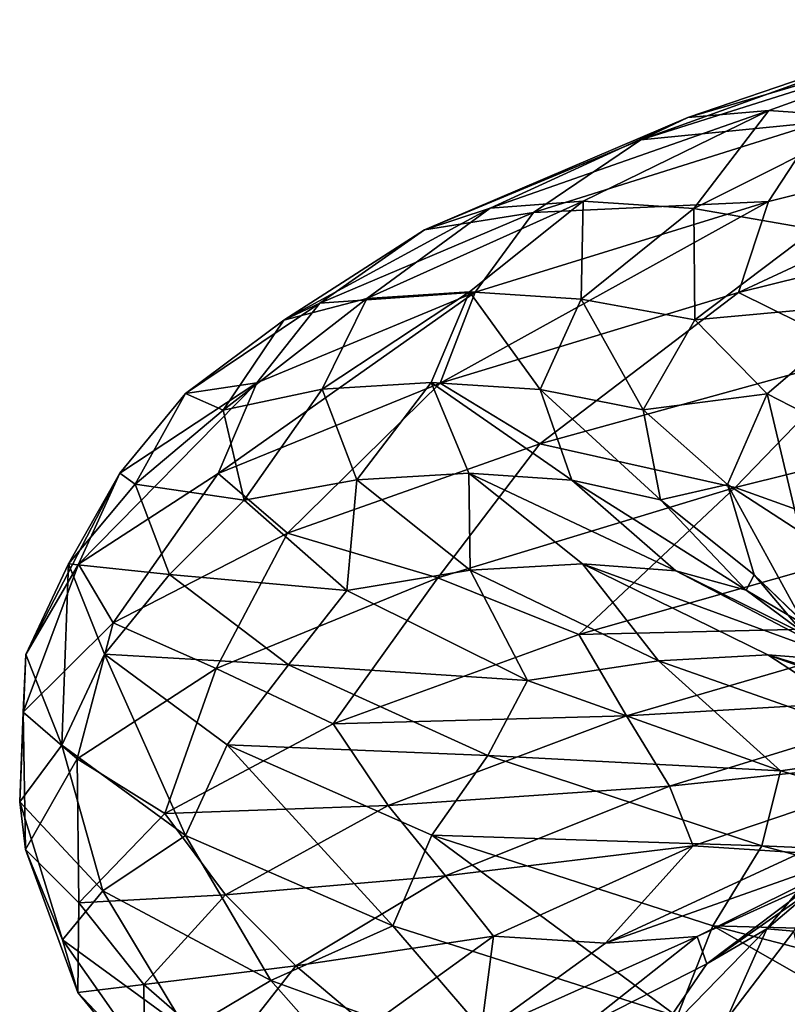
# Model space of a CAD drawing. Header units: metres. Extents: x -109 to 109, y -917 to 389.
# Tile 162 of 256: x -18.94 to -13.91, y -549.59 to -543.14. Entities that reach past the tile are written whole.
import ezdxf

# ---------------------------------------------------------------- set-up
doc = ezdxf.new("R2010")
doc.units = ezdxf.units.M
doc.layers.add('solid_24503124_XXX_01_SW0001', color=7, linetype='CONTINUOUS')

msp = doc.modelspace()

# ---------------------------------------------------------------- linework, layer by layer
at = {"layer": 'solid_24503124_XXX_01_SW0001'}
for points in [[(-12.822431, -543.190552, 11.100605), (-14.870976, -543.929138, 9.456279), (-13.000207, -543.33905, 11.897058)], [(-12.822431, -543.190552, 11.100605), (-14.564301, -543.783447, 8.690473), (-14.870976, -543.929138, 9.456279)], [(-12.384518, -543.143127, 10.514413), (-14.564301, -543.783447, 8.690473), (-12.822431, -543.190552, 11.100605)], [(-12.384518, -543.143127, 10.514413), (-14.032981, -543.737, 8.185597), (-14.564301, -543.783447, 8.690473)], [(-13.340245, -543.786011, 7.95518), (-14.032981, -543.737, 8.185597), (-12.384518, -543.143127, 10.514413)], [(-13.000207, -543.33905, 11.897058), (-14.870976, -543.929138, 9.456279), (-13.69504, -543.813232, 11.965946)], [(-14.032981, -543.737, 8.185597), (-15.858061, -544.376343, 6.012455), (-14.564301, -543.783447, 8.690473)], [(-14.032981, -543.737, 8.185597), (-15.248508, -544.330872, 5.603753), (-15.858061, -544.376343, 6.012455)], [(-14.524462, -544.378906, 5.502198), (-15.248508, -544.330872, 5.603753), (-14.032981, -543.737, 8.185597)], [(-13.340245, -543.786011, 7.95518), (-14.524462, -544.378906, 5.502198), (-14.032981, -543.737, 8.185597)], [(-11.682582, -543.741882, 14.49989), (-14.232523, -544.929443, 12.43635), (-11.843128, -544.337036, 14.729655)], [(-11.682582, -543.741882, 14.49989), (-14.034734, -544.334412, 12.237704), (-14.232523, -544.929443, 12.43635)], [(-13.69504, -543.813232, 11.965946), (-14.034734, -544.334412, 12.237704), (-11.682582, -543.741882, 14.49989)], [(-14.564301, -543.783447, 8.690473), (-16.28779, -544.519165, 6.726429), (-14.870976, -543.929138, 9.456279)], [(-14.564301, -543.783447, 8.690473), (-15.858061, -544.376343, 6.012455), (-16.28779, -544.519165, 6.726429)], [(-13.69504, -543.813232, 11.965946), (-15.57342, -544.40564, 9.392304), (-14.034734, -544.334412, 12.237704)], [(-14.870976, -543.929138, 9.456279), (-15.57342, -544.40564, 9.392304), (-13.69504, -543.813232, 11.965946)], [(-13.73511, -544.517212, 5.69704), (-14.524462, -544.378906, 5.502198), (-13.340245, -543.786011, 7.95518)], [(-14.870976, -543.929138, 9.456279), (-16.28779, -544.519165, 6.726429), (-15.57342, -544.40564, 9.392304)], [(-15.248508, -544.330872, 5.603753), (-16.665218, -544.969238, 3.150321), (-15.858061, -544.376343, 6.012455)], [(-15.248508, -544.330872, 5.603753), (-15.994319, -544.924744, 2.849689), (-16.665218, -544.969238, 3.150321)], [(-14.034734, -544.334412, 12.237704), (-16.18475, -545.521912, 9.761705), (-14.232523, -544.929443, 12.43635)], [(-14.034734, -544.334412, 12.237704), (-15.955611, -544.926941, 9.60011), (-16.18475, -545.521912, 9.761705)], [(-15.262952, -544.971802, 2.880707), (-15.994319, -544.924744, 2.849689), (-15.248508, -544.330872, 5.603753)], [(-15.57342, -544.40564, 9.392304), (-15.955611, -544.926941, 9.60011), (-14.034734, -544.334412, 12.237704)], [(-14.524462, -544.378906, 5.502198), (-15.262952, -544.971802, 2.880707), (-15.248508, -544.330872, 5.603753)], [(-11.843128, -544.337036, 14.729655), (-14.232523, -544.929443, 12.43635), (-13.411253, -545.334961, 13.457099)], [(-15.858061, -544.376343, 6.012455), (-17.210201, -545.109253, 3.792617), (-16.28779, -544.519165, 6.726429)], [(-15.858061, -544.376343, 6.012455), (-16.665218, -544.969238, 3.150321), (-17.210201, -545.109253, 3.792617)], [(-15.57342, -544.40564, 9.392304), (-16.973259, -544.998047, 6.529533), (-15.955611, -544.926941, 9.60011)], [(-16.28779, -544.519165, 6.726429), (-16.973259, -544.998047, 6.529533), (-15.57342, -544.40564, 9.392304)], [(-14.517135, -545.107117, 3.223285), (-15.262952, -544.971802, 2.880707), (-14.524462, -544.378906, 5.502198)], [(-13.73511, -544.517212, 5.69704), (-14.517135, -545.107117, 3.223285), (-14.524462, -544.378906, 5.502198)], [(-16.28779, -544.519165, 6.726429), (-17.210201, -545.109253, 3.792617), (-16.973259, -544.998047, 6.529533)], [(-13.349605, -545.000244, 5.146542), (-14.517135, -545.107117, 3.223285), (-13.73511, -544.517212, 5.69704)], [(-15.955611, -544.926941, 9.60011), (-17.639658, -546.114319, 6.786562), (-16.18475, -545.521912, 9.761705)], [(-15.955611, -544.926941, 9.60011), (-17.386065, -545.51947, 6.666902), (-17.639658, -546.114319, 6.786562)], [(-16.973259, -544.998047, 6.529533), (-17.386065, -545.51947, 6.666902), (-15.955611, -544.926941, 9.60011)], [(-15.994319, -544.924744, 2.849689), (-16.958349, -545.562134, 0.190752), (-16.665218, -544.969238, 3.150321)], [(-15.994319, -544.924744, 2.849689), (-16.245384, -545.518616, 0.007167), (-16.958349, -545.562134, 0.190752)], [(-15.530627, -545.564758, 0.170111), (-16.245384, -545.518616, 0.007167), (-15.994319, -544.924744, 2.849689)], [(-14.232523, -544.929443, 12.43635), (-16.18475, -545.521912, 9.761705), (-15.532169, -545.920288, 10.94311)], [(-15.262952, -544.971802, 2.880707), (-15.530627, -545.564758, 0.170111), (-15.994319, -544.924744, 2.849689)], [(-14.232523, -544.929443, 12.43635), (-15.532169, -545.920288, 10.94311), (-13.411253, -545.334961, 13.457099)], [(-16.973259, -544.998047, 6.529533), (-17.85323, -545.590454, 3.467145), (-17.386065, -545.51947, 6.666902)], [(-17.210201, -545.109253, 3.792617), (-17.85323, -545.590454, 3.467145), (-16.973259, -544.998047, 6.529533)], [(-16.665218, -544.969238, 3.150321), (-17.606359, -545.699341, 0.742777), (-17.210201, -545.109253, 3.792617)], [(-16.665218, -544.969238, 3.150321), (-16.958349, -545.562134, 0.190752), (-17.606359, -545.699341, 0.742777)], [(-14.855471, -545.697083, 0.650977), (-15.530627, -545.564758, 0.170111), (-15.262952, -544.971802, 2.880707)], [(-14.517135, -545.107117, 3.223285), (-14.855471, -545.697083, 0.650977), (-15.262952, -544.971802, 2.880707)], [(-13.349605, -545.000244, 5.146542), (-14.04358, -545.592651, 2.738069), (-14.517135, -545.107117, 3.223285)], [(-13.433517, -545.907654, 3.471483), (-14.04358, -545.592651, 2.738069), (-13.349605, -545.000244, 5.146542)], [(-17.210201, -545.109253, 3.792617), (-17.606359, -545.699341, 0.742777), (-17.85323, -545.590454, 3.467145)], [(-14.04358, -545.592651, 2.738069), (-14.855471, -545.697083, 0.650977), (-14.517135, -545.107117, 3.223285)], [(-14.253051, -546.205078, 12.415771), (-13.411253, -545.334961, 13.457099), (-15.532169, -545.920288, 10.94311)], [(-14.253051, -546.205078, 12.415771), (-11.866233, -545.612488, 14.713505), (-13.411253, -545.334961, 13.457099)], [(-17.386065, -545.51947, 6.666902), (-18.554289, -546.706726, 3.603947), (-17.639658, -546.114319, 6.786562)], [(-17.386065, -545.51947, 6.666902), (-18.283789, -546.112, 3.529801), (-18.554289, -546.706726, 3.603947)], [(-17.85323, -545.590454, 3.467145), (-18.283789, -546.112, 3.529801), (-17.386065, -545.51947, 6.666902)], [(-16.18475, -545.521912, 9.761705), (-17.639658, -546.114319, 6.786562), (-17.184858, -546.50531, 8.101552)], [(-16.18475, -545.521912, 9.761705), (-17.184858, -546.50531, 8.101552), (-15.532169, -545.920288, 10.94311)], [(-16.245384, -545.518616, 0.007167), (-16.732014, -546.155029, -2.774547), (-16.958349, -545.562134, 0.190752)], [(-16.245384, -545.518616, 0.007167), (-15.997047, -546.112549, -2.835401), (-16.732014, -546.155029, -2.774547)], [(-15.322527, -546.157654, -2.545591), (-15.997047, -546.112549, -2.835401), (-16.245384, -545.518616, 0.007167)], [(-15.530627, -545.564758, 0.170111), (-15.322527, -546.157654, -2.545591), (-16.245384, -545.518616, 0.007167)], [(-16.958349, -545.562134, 0.190752), (-17.468353, -546.289429, -2.329697), (-17.606359, -545.699341, 0.742777)], [(-16.958349, -545.562134, 0.190752), (-16.732014, -546.155029, -2.774547), (-17.468353, -546.289429, -2.329697)], [(-14.743317, -546.286987, -1.941164), (-15.322527, -546.157654, -2.545591), (-15.530627, -545.564758, 0.170111)], [(-14.855471, -545.697083, 0.650977), (-14.743317, -546.286987, -1.941164), (-15.530627, -545.564758, 0.170111)], [(-17.85323, -545.590454, 3.467145), (-18.183287, -546.182922, 0.297712), (-18.283789, -546.112, 3.529801)], [(-17.606359, -545.699341, 0.742777), (-18.183287, -546.182922, 0.297712), (-17.85323, -545.590454, 3.467145)], [(-14.04358, -545.592651, 2.738069), (-14.305078, -546.184998, 0.245082), (-14.855471, -545.697083, 0.650977)], [(-13.830667, -546.494324, 1.097055), (-14.305078, -546.184998, 0.245082), (-14.04358, -545.592651, 2.738069)], [(-13.207402, -546.581848, 13.130768), (-11.866233, -545.612488, 14.713505), (-14.253051, -546.205078, 12.415771)], [(-13.433517, -545.907654, 3.471483), (-13.830667, -546.494324, 1.097055), (-14.04358, -545.592651, 2.738069)], [(-17.606359, -545.699341, 0.742777), (-17.468353, -546.289429, -2.329697), (-18.183287, -546.182922, 0.297712)], [(-14.305078, -546.184998, 0.245082), (-14.743317, -546.286987, -1.941164), (-14.855471, -545.697083, 0.650977)], [(-16.201799, -546.797668, 9.737091), (-15.532169, -545.920288, 10.94311), (-17.184858, -546.50531, 8.101552)], [(-16.201799, -546.797668, 9.737091), (-14.253051, -546.205078, 12.415771), (-15.532169, -545.920288, 10.94311)], [(-18.283789, -546.112, 3.529801), (-18.897421, -547.299133, 0.310065), (-18.554289, -546.706726, 3.603947)], [(-18.283789, -546.112, 3.529801), (-18.618164, -546.704529, 0.28368), (-18.897421, -547.299133, 0.310065)], [(-18.183287, -546.182922, 0.297712), (-18.618164, -546.704529, 0.28368), (-18.283789, -546.112, 3.529801)], [(-17.639658, -546.114319, 6.786562), (-18.554289, -546.706726, 3.603947), (-18.326946, -547.091492, 5.0116)], [(-17.639658, -546.114319, 6.786562), (-18.326946, -547.091492, 5.0116), (-17.184858, -546.50531, 8.101552)], [(-16.732014, -546.155029, -2.774547), (-16.796581, -546.879456, -5.330725), (-17.468353, -546.289429, -2.329697)], [(-16.732014, -546.155029, -2.774547), (-15.989153, -546.747925, -5.654165), (-16.796581, -546.879456, -5.330725)], [(-15.997047, -546.112549, -2.835401), (-15.989153, -546.747925, -5.654165), (-16.732014, -546.155029, -2.774547)], [(-15.997047, -546.112549, -2.835401), (-15.253237, -546.706421, -5.5902), (-15.989153, -546.747925, -5.654165)], [(-14.641368, -546.75061, -5.182677), (-15.253237, -546.706421, -5.5902), (-15.997047, -546.112549, -2.835401)], [(-15.322527, -546.157654, -2.545591), (-14.641368, -546.75061, -5.182677), (-15.997047, -546.112549, -2.835401)], [(-14.180921, -546.876892, -4.473796), (-14.641368, -546.75061, -5.182677), (-15.322527, -546.157654, -2.545591)], [(-14.743317, -546.286987, -1.941164), (-14.180921, -546.876892, -4.473796), (-15.322527, -546.157654, -2.545591)], [(-18.183287, -546.182922, 0.297712), (-17.957275, -546.77533, -2.880741), (-18.618164, -546.704529, 0.28368)], [(-17.468353, -546.289429, -2.329697), (-17.957275, -546.77533, -2.880741), (-18.183287, -546.182922, 0.297712)], [(-15.276638, -547.167725, 10.654531), (-14.253051, -546.205078, 12.415771), (-16.201799, -546.797668, 9.737091)], [(-15.276638, -547.167725, 10.654531), (-13.207402, -546.581848, 13.130768), (-14.253051, -546.205078, 12.415771)], [(-14.305078, -546.184998, 0.245082), (-14.129214, -546.777344, -2.255336), (-14.743317, -546.286987, -1.941164)], [(-13.812516, -547.081055, -1.31057), (-14.129214, -546.777344, -2.255336), (-14.305078, -546.184998, 0.245082)], [(-13.830667, -546.494324, 1.097055), (-13.812516, -547.081055, -1.31057), (-14.305078, -546.184998, 0.245082)], [(-17.468353, -546.289429, -2.329697), (-16.796581, -546.879456, -5.330725), (-17.957275, -546.77533, -2.880741)], [(-14.129214, -546.777344, -2.255336), (-14.180921, -546.876892, -4.473796), (-14.743317, -546.286987, -1.941164)], [(-17.652487, -547.390259, 6.758535), (-17.184858, -546.50531, 8.101552), (-18.326946, -547.091492, 5.0116)], [(-17.652487, -547.390259, 6.758535), (-16.201799, -546.797668, 9.737091), (-17.184858, -546.50531, 8.101552)], [(-12.953019, -547.114563, 12.772037), (-13.207402, -546.581848, 13.130768), (-15.276638, -547.167725, 10.654531)], [(-18.554289, -546.706726, 3.603947), (-18.915808, -547.676758, 1.776405), (-18.326946, -547.091492, 5.0116)], [(-18.554289, -546.706726, 3.603947), (-18.897421, -547.299133, 0.310065), (-18.915808, -547.676758, 1.776405)], [(-18.618164, -546.704529, 0.28368), (-18.662653, -547.891602, -2.993212), (-18.897421, -547.299133, 0.310065)], [(-18.618164, -546.704529, 0.28368), (-18.382967, -547.297058, -2.971026), (-18.662653, -547.891602, -2.993212)], [(-17.957275, -546.77533, -2.880741), (-18.382967, -547.297058, -2.971026), (-18.618164, -546.704529, 0.28368)], [(-15.989153, -546.747925, -5.654165), (-15.614348, -547.469543, -8.17012), (-16.796581, -546.879456, -5.330725)], [(-15.253237, -546.706421, -5.5902), (-14.756381, -547.34082, -8.360711), (-15.989153, -546.747925, -5.654165)], [(-15.989153, -546.747925, -5.654165), (-14.756381, -547.34082, -8.360711), (-15.614348, -547.469543, -8.17012)], [(-15.253237, -546.706421, -5.5902), (-14.040632, -547.300293, -8.173281), (-14.756381, -547.34082, -8.360711)], [(-13.511558, -547.343506, -7.661108), (-14.040632, -547.300293, -8.173281), (-15.253237, -546.706421, -5.5902)], [(-14.641368, -546.75061, -5.182677), (-13.511558, -547.343506, -7.661108), (-15.253237, -546.706421, -5.5902)], [(-17.957275, -546.77533, -2.880741), (-17.177814, -547.367737, -5.970335), (-18.382967, -547.297058, -2.971026)], [(-16.796581, -546.879456, -5.330725), (-17.177814, -547.367737, -5.970335), (-17.957275, -546.77533, -2.880741)], [(-16.885414, -547.75354, 7.857074), (-16.201799, -546.797668, 9.737091), (-17.652487, -547.390259, 6.758535)], [(-16.885414, -547.75354, 7.857074), (-15.276638, -547.167725, 10.654531), (-16.201799, -546.797668, 9.737091)], [(-13.187733, -547.466858, -6.870843), (-13.511558, -547.343506, -7.661108), (-14.641368, -546.75061, -5.182677)], [(-14.180921, -546.876892, -4.473796), (-13.187733, -547.466858, -6.870843), (-14.641368, -546.75061, -5.182677)], [(-14.129214, -546.777344, -2.255336), (-13.517988, -547.36969, -4.686197), (-14.180921, -546.876892, -4.473796)], [(-13.37789, -547.667725, -3.678341), (-13.517988, -547.36969, -4.686197), (-14.129214, -546.777344, -2.255336)], [(-13.812516, -547.081055, -1.31057), (-13.37789, -547.667725, -3.678341), (-14.129214, -546.777344, -2.255336)], [(-13.517988, -547.36969, -4.686197), (-13.187733, -547.466858, -6.870843), (-14.180921, -546.876892, -4.473796)], [(-16.796581, -546.879456, -5.330725), (-15.614348, -547.469543, -8.17012), (-17.177814, -547.367737, -5.970335)], [(-18.562174, -547.982849, 3.573249), (-18.326946, -547.091492, 5.0116), (-18.915808, -547.676758, 1.776405)], [(-18.562174, -547.982849, 3.573249), (-17.652487, -547.390259, 6.758535), (-18.326946, -547.091492, 5.0116)], [(-14.965393, -547.700806, 10.343206), (-12.953019, -547.114563, 12.772037), (-15.276638, -547.167725, 10.654531)], [(-12.770163, -547.572388, 12.15244), (-12.953019, -547.114563, 12.772037), (-14.965393, -547.700806, 10.343206)], [(-14.965393, -547.700806, 10.343206), (-15.276638, -547.167725, 10.654531), (-16.885414, -547.75354, 7.857074)], [(-18.897421, -547.299133, 0.310065), (-18.938717, -548.262878, -1.517403), (-18.915808, -547.676758, 1.776405)], [(-18.897421, -547.299133, 0.310065), (-18.662653, -547.891602, -2.993212), (-18.938717, -548.262878, -1.517403)], [(-18.382967, -547.297058, -2.971026), (-17.852699, -548.484009, -6.204161), (-18.662653, -547.891602, -2.993212)], [(-18.382967, -547.297058, -2.971026), (-17.580994, -547.889587, -6.134065), (-17.852699, -548.484009, -6.204161)], [(-17.177814, -547.367737, -5.970335), (-17.580994, -547.889587, -6.134065), (-18.382967, -547.297058, -2.971026)], [(-14.040632, -547.300293, -8.173281), (-13.068711, -547.933716, -10.809172), (-14.756381, -547.34082, -8.360711)], [(-14.040632, -547.300293, -8.173281), (-12.393533, -547.894165, -10.503172), (-13.068711, -547.933716, -10.809172)], [(-11.965181, -547.936401, -9.903027), (-12.393533, -547.894165, -10.503172), (-14.040632, -547.300293, -8.173281)], [(-13.511558, -547.343506, -7.661108), (-11.965181, -547.936401, -9.903027), (-14.040632, -547.300293, -8.173281)], [(-17.989258, -548.339355, 4.824546), (-17.652487, -547.390259, 6.758535), (-18.562174, -547.982849, 3.573249)], [(-17.989258, -548.339355, 4.824546), (-16.885414, -547.75354, 7.857074), (-17.652487, -547.390259, 6.758535)], [(-17.177814, -547.367737, -5.970335), (-15.872761, -547.960205, -8.877477), (-17.580994, -547.889587, -6.134065)], [(-15.614348, -547.469543, -8.17012), (-15.872761, -547.960205, -8.877477), (-17.177814, -547.367737, -5.970335)], [(-14.756381, -547.34082, -8.360711), (-13.956211, -548.059631, -10.760003), (-15.614348, -547.469543, -8.17012)], [(-14.756381, -547.34082, -8.360711), (-13.068711, -547.933716, -10.809172), (-13.956211, -548.059631, -10.760003)], [(-15.614348, -547.469543, -8.17012), (-13.956211, -548.059631, -10.760003), (-15.872761, -547.960205, -8.877477)], [(-14.683315, -548.160461, 9.756547), (-12.770163, -547.572388, 12.15244), (-14.965393, -547.700806, 10.343206)], [(-12.776862, -547.959106, 11.163548), (-12.770163, -547.572388, 12.15244), (-14.683315, -548.160461, 9.756547)], [(-18.899853, -548.575378, 0.277578), (-18.915808, -547.676758, 1.776405), (-18.938717, -548.262878, -1.517403)], [(-18.899853, -548.575378, 0.277578), (-18.562174, -547.982849, 3.573249), (-18.915808, -547.676758, 1.776405)], [(-16.526087, -548.287109, 7.602083), (-14.965393, -547.700806, 10.343206), (-16.885414, -547.75354, 7.857074)], [(-14.683315, -548.160461, 9.756547), (-14.965393, -547.700806, 10.343206), (-16.526087, -548.287109, 7.602083)], [(-16.526087, -548.287109, 7.602083), (-16.885414, -547.75354, 7.857074), (-17.989258, -548.339355, 4.824546)], [(-18.662653, -547.891602, -2.993212), (-18.394758, -548.847168, -4.755177), (-18.938717, -548.262878, -1.517403)], [(-18.662653, -547.891602, -2.993212), (-17.852699, -548.484009, -6.204161), (-18.394758, -548.847168, -4.755177)], [(-17.580994, -547.889587, -6.134065), (-16.49651, -549.076416, -9.225515), (-17.852699, -548.484009, -6.204161)], [(-17.580994, -547.889587, -6.134065), (-16.240925, -548.482117, -9.109581), (-16.49651, -549.076416, -9.225515)], [(-15.872761, -547.960205, -8.877477), (-16.240925, -548.482117, -9.109581), (-17.580994, -547.889587, -6.134065)], [(-15.872761, -547.960205, -8.877477), (-14.0793, -548.552612, -11.511049), (-16.240925, -548.482117, -9.109581)], [(-13.956211, -548.059631, -10.760003), (-14.0793, -548.552612, -11.511049), (-15.872761, -547.960205, -8.877477)], [(-14.529284, -548.551514, 8.762455), (-12.776862, -547.959106, 11.163548), (-14.683315, -548.160461, 9.756547)], [(-13.82651, -548.596619, 8.543855), (-12.776862, -547.959106, 11.163548), (-14.529284, -548.551514, 8.762455)], [(-13.068711, -547.933716, -10.809172), (-11.87268, -548.649719, -13.022493), (-13.956211, -548.059631, -10.760003)], [(-18.55117, -548.925232, 1.646969), (-18.562174, -547.982849, 3.573249), (-18.899853, -548.575378, 0.277578)], [(-18.55117, -548.925232, 1.646969), (-17.989258, -548.339355, 4.824546), (-18.562174, -547.982849, 3.573249)], [(-13.956211, -548.059631, -10.760003), (-11.87268, -548.649719, -13.022493), (-14.0793, -548.552612, -11.511049)], [(-16.150831, -548.748535, 7.064278), (-14.683315, -548.160461, 9.756547), (-16.526087, -548.287109, 7.602083)], [(-14.529284, -548.551514, 8.762455), (-14.683315, -548.160461, 9.756547), (-16.150831, -548.748535, 7.064278)], [(-18.659239, -549.167969, -3.026487), (-18.938717, -548.262878, -1.517403), (-18.394758, -548.847168, -4.755177)], [(-18.659239, -549.167969, -3.026487), (-18.899853, -548.575378, 0.277578), (-18.938717, -548.262878, -1.517403)], [(-17.591892, -548.873352, 4.633229), (-16.526087, -548.287109, 7.602083), (-17.989258, -548.339355, 4.824546)], [(-16.150831, -548.748535, 7.064278), (-16.526087, -548.287109, 7.602083), (-17.591892, -548.873352, 4.633229)], [(-17.591892, -548.873352, 4.633229), (-17.989258, -548.339355, 4.824546), (-18.55117, -548.925232, 1.646969)], [(-17.852699, -548.484009, -6.204161), (-17.295116, -549.43396, -7.863926), (-18.394758, -548.847168, -4.755177)], [(-17.852699, -548.484009, -6.204161), (-16.49651, -549.076416, -9.225515), (-17.295116, -549.43396, -7.863926)], [(-16.240925, -548.482117, -9.109581), (-14.632726, -549.668823, -11.962578), (-16.49651, -549.076416, -9.225515)], [(-16.240925, -548.482117, -9.109581), (-14.400913, -549.074646, -11.804268), (-14.632726, -549.668823, -11.962578)], [(-14.0793, -548.552612, -11.511049), (-14.400913, -549.074646, -11.804268), (-16.240925, -548.482117, -9.109581)], [(-15.835247, -549.143921, 6.091619), (-14.529284, -548.551514, 8.762455), (-16.150831, -548.748535, 7.064278)], [(-15.10308, -549.187988, 6.003824), (-14.529284, -548.551514, 8.762455), (-15.835247, -549.143921, 6.091619)], [(-15.10308, -549.187988, 6.003824), (-13.82651, -548.596619, 8.543855), (-14.529284, -548.551514, 8.762455)], [(-13.306382, -548.553101, 8.025253), (-13.82651, -548.596619, 8.543855), (-15.10308, -549.187988, 6.003824)], [(-14.502479, -549.145508, 5.579219), (-13.306382, -548.553101, 8.025253), (-15.10308, -549.187988, 6.003824)], [(-13.60165, -548.736267, 6.023912), (-13.306382, -548.553101, 8.025253), (-14.502479, -549.145508, 5.579219)], [(-13.351336, -548.503113, 5.156003), (-13.60165, -548.736267, 6.023912), (-14.440121, -549.323853, 3.578109)], [(-14.046896, -549.095398, 2.747312), (-13.351336, -548.503113, 5.156003), (-14.440121, -549.323853, 3.578109)], [(-14.0793, -548.552612, -11.511049), (-11.854022, -549.14502, -13.792129), (-14.400913, -549.074646, -11.804268)], [(-11.87268, -548.649719, -13.022493), (-11.854022, -549.14502, -13.792129), (-14.0793, -548.552612, -11.511049)], [(-13.571735, -548.518555, 2.901712), (-13.351336, -548.503113, 5.156003), (-14.046896, -549.095398, 2.747312)], [(-13.868744, -549.109253, 0.495574), (-13.571735, -548.518555, 2.901712), (-14.046896, -549.095398, 2.747312)], [(-18.557415, -549.511047, -1.580328), (-18.899853, -548.575378, 0.277578), (-18.659239, -549.167969, -3.026487)], [(-18.557415, -549.511047, -1.580328), (-18.55117, -548.925232, 1.646969), (-18.899853, -548.575378, 0.277578)], [(-14.440121, -549.323853, 3.578109), (-13.60165, -548.736267, 6.023912), (-14.502479, -549.145508, 5.579219)], [(-17.131655, -549.336609, 4.159194), (-16.150831, -548.748535, 7.064278), (-17.591892, -548.873352, 4.633229)], [(-15.835247, -549.143921, 6.091619), (-16.150831, -548.748535, 7.064278), (-17.131655, -549.336609, 4.159194)], [(-17.843229, -549.760559, -6.237161), (-18.659239, -549.167969, -3.026487), (-18.394758, -548.847168, -4.755177)], [(-18.1269, -549.459595, 1.524831), (-17.591892, -548.873352, 4.633229), (-18.55117, -548.925232, 1.646969)], [(-17.843229, -549.760559, -6.237161), (-18.394758, -548.847168, -4.755177), (-17.295116, -549.43396, -7.863926)], [(-17.131655, -549.336609, 4.159194), (-17.591892, -548.873352, 4.633229), (-18.1269, -549.459595, 1.524831)], [(-18.1269, -549.459595, 1.524831), (-18.55117, -548.925232, 1.646969), (-18.557415, -549.511047, -1.580328)], [(-16.49651, -549.076416, -9.225515), (-15.685375, -550.0177, -10.72209), (-17.295116, -549.43396, -7.863926)], [(-16.49651, -549.076416, -9.225515), (-14.632726, -549.668823, -11.962578), (-15.685375, -550.0177, -10.72209)], [(-14.046896, -549.095398, 2.747312), (-14.440121, -549.323853, 3.578109), (-14.8407, -549.911499, 1.023921)], [(-14.309948, -549.687744, 0.25384), (-14.046896, -549.095398, 2.747312), (-14.8407, -549.911499, 1.023921)], [(-14.400913, -549.074646, -11.804268), (-12.320155, -550.261292, -14.333323), (-14.632726, -549.668823, -11.962578)], [(-14.400913, -549.074646, -11.804268), (-12.119102, -549.667175, -14.137377), (-12.320155, -550.261292, -14.333323)], [(-11.854022, -549.14502, -13.792129), (-12.119102, -549.667175, -14.137377), (-14.400913, -549.074646, -11.804268)], [(-13.868744, -549.109253, 0.495574), (-14.046896, -549.095398, 2.747312), (-14.309948, -549.687744, 0.25384)], [(-13.744174, -549.69989, -1.925671), (-13.868744, -549.109253, 0.495574), (-14.309948, -549.687744, 0.25384)], [(-18.006062, -550.096924, -4.759669), (-18.659239, -549.167969, -3.026487), (-17.843229, -549.760559, -6.237161)], [(-18.006062, -550.096924, -4.759669), (-18.557415, -549.511047, -1.580328), (-18.659239, -549.167969, -3.026487)], [(-16.656195, -549.736389, 3.234555), (-15.835247, -549.143921, 6.091619), (-17.131655, -549.336609, 4.159194)], [(-15.918977, -549.779297, 3.280943), (-15.835247, -549.143921, 6.091619), (-16.656195, -549.736389, 3.234555)], [(-15.918977, -549.779297, 3.280943), (-15.10308, -549.187988, 6.003824), (-15.835247, -549.143921, 6.091619)], [(-14.502479, -549.145508, 5.579219), (-15.10308, -549.187988, 6.003824), (-15.918977, -549.779297, 3.280943)], [(-15.254383, -549.737915, 2.962622), (-14.502479, -549.145508, 5.579219), (-15.918977, -549.779297, 3.280943)], [(-14.440121, -549.323853, 3.578109), (-14.502479, -549.145508, 5.579219), (-15.254383, -549.737915, 2.962622)], [(-14.8407, -549.911499, 1.023921), (-14.440121, -549.323853, 3.578109), (-15.254383, -549.737915, 2.962622)], [(-17.59215, -549.924683, 1.127894), (-17.131655, -549.336609, 4.159194), (-18.1269, -549.459595, 1.524831)], [(-16.656195, -549.736389, 3.234555), (-17.131655, -549.336609, 4.159194), (-17.59215, -549.924683, 1.127894)], [(-16.481014, -550.353149, -9.257128), (-17.843229, -549.760559, -6.237161), (-17.295116, -549.43396, -7.863926)], [(-16.481014, -550.353149, -9.257128), (-17.295116, -549.43396, -7.863926), (-15.685375, -550.0177, -10.72209)], [(-18.118288, -550.045837, -1.629653), (-18.1269, -549.459595, 1.524831), (-18.557415, -549.511047, -1.580328)], [(-18.118288, -550.045837, -1.629653), (-18.557415, -549.511047, -1.580328), (-18.006062, -550.096924, -4.759669)], [(-17.59215, -549.924683, 1.127894), (-18.1269, -549.459595, 1.524831), (-18.118288, -550.045837, -1.629653)]]:
    msp.add_3dface(points, dxfattribs=at)

doc.saveas('drawing.dxf')
